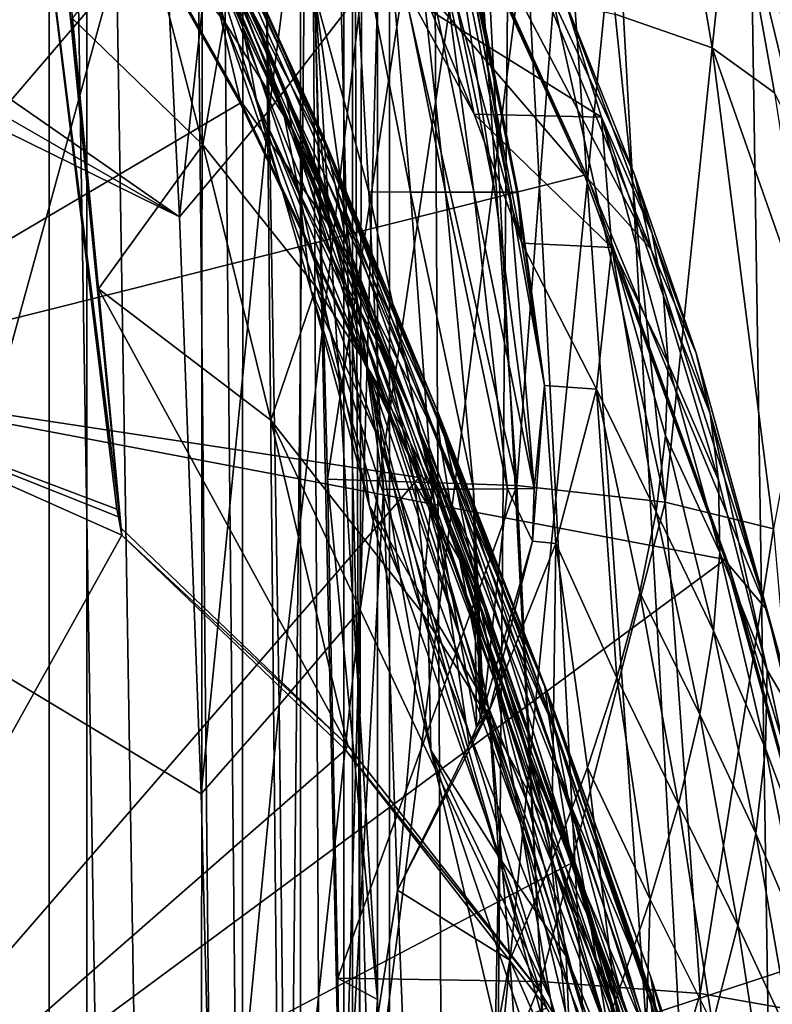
# Model space of a CAD drawing. Header units: metres. Extents: x -1004 to 0, y -808 to 0.
# Tile 115 of 136: x -76 to -26, y -298 to -232. Entities that reach past the tile are written whole.
import ezdxf

# ---------------------------------------------------------------- set-up
doc = ezdxf.new("R2010")
doc.units = ezdxf.units.M

msp = doc.modelspace()

# ---------------------------------------------------------------- linework, layer by layer
at = {"layer": 'None012'}
for points in [[(-35.448151, -746.330383, 163.059708), (-52.518909, -738.401428, 163.059708), (-5.519217, -35.401562, 163.059708)], [(-5.519217, -35.401562, 163.059708), (-52.518909, -738.401428, 163.059708), (-52.518909, -65.543846, 163.059708)], [(-52.518909, -65.543846, 2063.059814), (-52.518909, -738.401428, 2063.059814), (-5.519217, -35.401562, 2063.059814)], [(-52.518909, -738.401428, 2063.059814), (-35.448151, -746.330383, 2063.059814), (-5.519217, -35.401562, 2063.059814)], [(-5.519217, -789.40155, 163.059708), (-35.448151, -746.330383, 163.059708), (-5.519217, -35.401562, 163.059708)], [(-5.519217, -35.401562, 2063.059814), (-35.448151, -746.330383, 2063.059814), (-5.519217, -789.40155, 2063.059814)], [(-52.518909, -738.401428, 163.059708), (-52.518909, -397.134613, 182.490646), (-52.518909, -65.543846, 163.059708)], [(-52.518909, -397.134613, 182.490646), (-52.518909, -313.811188, 184.444244), (-52.518909, -65.543846, 163.059708)], [(-52.518909, -65.543846, 163.059708), (-52.518909, -313.811188, 184.444244), (-52.518909, -230.718582, 189.861099)], [(-52.518909, -65.543846, 2063.059814), (-52.518909, -230.515762, 2035.961548), (-52.518909, -297.582825, 2040.610718)], [(-52.518909, -297.582825, 2040.610718), (-52.518909, -364.768219, 2043.003296), (-52.518909, -65.543846, 2063.059814)], [(-52.518909, -364.768219, 2043.003296), (-52.518909, -431.996094, 2043.136353), (-52.518909, -65.543846, 2063.059814)], [(-52.518909, -65.543846, 2063.059814), (-52.518909, -431.996094, 2043.136353), (-52.518909, -738.401428, 2063.059814)], [(-61.087505, -576.499146, 1606.941772), (-65.214355, -155.633453, 1606.83374), (-83.105705, -192.999664, 1606.365234)], [(-56.680958, -160.281601, 1607.060425), (-65.214355, -155.633453, 1606.83374), (-61.087505, -576.499146, 1606.941772)], [(-46.821205, -562.338135, 1607.315308), (-56.680958, -160.281601, 1607.060425), (-61.087505, -576.499146, 1606.941772)], [(-49.016098, -166.722961, 1607.258667), (-56.680958, -160.281601, 1607.060425), (-46.821205, -562.338135, 1607.315308)], [(-43.325428, -174.127411, 1607.405884), (-49.016098, -166.722961, 1607.258667), (-46.821205, -562.338135, 1607.315308)], [(-43.325428, -174.127411, 1607.405884), (-46.821205, -562.338135, 1607.315308), (-24.081987, -448.915588, 1607.910889)], [(-38.781418, -183.0047, 1607.525391), (-43.325428, -174.127411, 1607.405884), (-24.081987, -448.915588, 1607.910889)], [(-24.081987, -448.915588, 1607.910889), (-27.621506, -220.207443, 1607.818115), (-38.781418, -183.0047, 1607.525391)], [(-92.992073, -256.125641, 619.915222), (-83.10807, -193.000595, 619.656433), (-60.03743, -217.585892, 619.052307)], [(-92.987679, -256.126282, 1566.911987), (-83.105721, -192.999664, 1566.653198), (-74.736031, -225.599762, 1566.404419)], [(-92.987663, -256.126282, 658.905029), (-75.353905, -213.525452, 659.36676), (-83.105705, -192.999664, 659.163818)], [(-83.105705, -192.999664, 1606.365234), (-92.987663, -256.126282, 1606.106445), (-61.087505, -576.499146, 1606.941772)], [(-36.621792, -231.715775, 1930.227783), (-35.517284, -202.103134, 1874.442505), (-30.139606, -233.962784, 1876.826904)], [(-30.139606, -233.962784, 1876.826904), (-35.517284, -202.103134, 1874.442505), (-28.794312, -221.290283, 1822.262939)], [(-61.692734, -237.660721, 659.724487), (-75.353905, -213.525452, 659.36676), (-92.987663, -256.126282, 658.905029)], [(-75.367706, -213.345383, 661.310913), (-61.705128, -237.458908, 661.914551), (-64.905945, -223.850052, 777.909851)], [(-75.367706, -213.345383, 661.310913), (-75.353905, -213.525452, 659.36676), (-61.705128, -237.458908, 661.914551)], [(-75.353905, -213.525452, 659.36676), (-61.692734, -237.660721, 659.724487), (-61.705128, -237.458908, 661.914551)], [(-27.619541, -220.132599, 1609.994507), (-19.639215, -258.182587, 1610.470947), (-29.054527, -215.364258, 1714.703613)], [(-19.639215, -258.182587, 1610.470947), (-25.819025, -230.277863, 1715.249512), (-29.054527, -215.364258, 1714.703613)], [(-92.992073, -256.125641, 619.915222), (-60.03743, -217.585892, 619.052307), (-38.671581, -242.491882, 618.492798)], [(-38.671581, -242.491882, 618.492798), (-60.03743, -217.585892, 619.052307), (-50.042717, -217.612686, 618.790588)], [(-38.671581, -242.491882, 618.492798), (-50.042717, -217.612686, 618.790588), (-38.403587, -242.772812, 616.093445)], [(-38.403587, -242.772812, 616.093445), (-50.042717, -217.612686, 618.790588), (-49.766037, -217.8508, 616.62146)], [(-38.403587, -242.772812, 616.093445), (-49.766037, -217.8508, 616.62146), (-34.224533, -247.460556, 564.132813)], [(-49.766037, -217.8508, 616.62146), (-43.966702, -223.94606, 565.084412), (-34.224533, -247.460556, 564.132813)], [(-67.842667, -218.464386, 1181.871582), (-62.762981, -232.177826, 1279.087769), (-68.079826, -225.538193, 1278.464844)], [(-62.762981, -232.177826, 1279.087769), (-67.842667, -218.464386, 1181.871582), (-64.86657, -223.091675, 1182.118774)], [(-27.619541, -220.132599, 1609.994507), (-27.621506, -220.207443, 1607.818115), (-19.639215, -258.182587, 1610.470947)], [(-27.621506, -220.207443, 1607.818115), (-19.575541, -258.193604, 1608.028809), (-19.639215, -258.182587, 1610.470947)], [(-19.575541, -258.193604, 1608.028809), (-27.621506, -220.207443, 1607.818115), (-24.081987, -448.915588, 1607.910889)], [(-62.536533, -228.453506, 1133.087402), (-60.326073, -233.051102, 1182.613037), (-65.595284, -220.505463, 1132.960938)], [(-65.595284, -220.505463, 1132.960938), (-60.326073, -233.051102, 1182.613037), (-62.353035, -227.97049, 1182.365845)], [(-64.930359, -220.528458, 893.799927), (-64.905945, -223.850052, 777.909851), (-56.283062, -240.294846, 836.599487)], [(-56.213829, -239.717316, 894.298889), (-55.89949, -240.647949, 951.680603), (-64.930359, -220.528458, 893.799927)], [(-55.89949, -240.647949, 951.680603), (-64.559135, -222.356705, 1008.643982), (-64.930359, -220.528458, 893.799927)], [(-56.213829, -239.717316, 894.298889), (-64.930359, -220.528458, 893.799927), (-56.283062, -240.294846, 836.599487)], [(-25.987782, -236.975159, 1823.203125), (-30.139606, -233.962784, 1876.826904), (-28.794312, -221.290283, 1822.262939)], [(-25.819025, -230.277863, 1715.249512), (-24.093586, -240.75116, 1769.477905), (-28.794312, -221.290283, 1822.262939)], [(-28.794312, -221.290283, 1822.262939), (-24.093586, -240.75116, 1769.477905), (-25.987782, -236.975159, 1823.203125)], [(-64.236031, -225.230896, 1065.612671), (-64.559135, -222.356705, 1008.643982), (-54.564983, -247.1586, 1065.625244)], [(-64.559135, -222.356705, 1008.643982), (-55.346619, -243.115356, 1008.777649), (-54.564983, -247.1586, 1065.625244)], [(-55.346619, -243.115356, 1008.777649), (-64.559135, -222.356705, 1008.643982), (-55.89949, -240.647949, 951.680603)], [(-69.664886, -266.084503, 1564.066162), (-74.727684, -225.482193, 1564.438721), (-73.988403, -222.570435, 1452.46936)], [(-71.178856, -250.070099, 1483.141968), (-69.664886, -266.084503, 1564.066162), (-73.988403, -222.570435, 1452.46936)], [(-72.907822, -231.998001, 1373.646973), (-71.178856, -250.070099, 1483.141968), (-73.988403, -222.570435, 1452.46936)], [(-62.353035, -227.97049, 1182.365845), (-58.667885, -236.79837, 1231.508057), (-64.86657, -223.091675, 1182.118774)], [(-58.667885, -236.79837, 1231.508057), (-58.246365, -239.360123, 1279.710571), (-64.86657, -223.091675, 1182.118774)], [(-64.86657, -223.091675, 1182.118774), (-58.246365, -239.360123, 1279.710571), (-62.762981, -232.177826, 1279.087769)], [(-64.795174, -223.453766, 1083.106323), (-63.815334, -227.29863, 1086.630981), (-61.513775, -232.578918, 1133.150513)], [(-61.513775, -232.578918, 1133.150513), (-62.536533, -228.453506, 1133.087402), (-64.795174, -223.453766, 1083.106323)], [(-53.093105, -243.605072, 215.258438), (-54.224949, -223.747208, 216.863876), (-56.706974, -230.351059, 189.892776)], [(-50.303959, -243.607285, 241.814194), (-54.224949, -223.747208, 216.863876), (-53.093105, -243.605072, 215.258438)], [(-54.224949, -223.747208, 216.863876), (-50.303959, -243.607285, 241.814194), (-51.970528, -223.784897, 243.334351)], [(-50.303959, -243.607285, 241.814194), (-47.968544, -243.609482, 268.450775), (-51.970528, -223.784897, 243.334351)], [(-47.968544, -243.609482, 268.450775), (-50.135612, -223.822586, 269.879578), (-51.970528, -223.784897, 243.334351)], [(-64.905945, -223.850052, 777.909851), (-56.104706, -242.364822, 778.537842), (-56.283062, -240.294846, 836.599487)], [(-61.705128, -237.458908, 661.914551), (-55.680901, -245.92569, 720.062378), (-64.905945, -223.850052, 777.909851)], [(-64.905945, -223.850052, 777.909851), (-55.680901, -245.92569, 720.062378), (-56.104706, -242.364822, 778.537842)], [(-46.052883, -238.392944, 463.783234), (-51.980724, -224.161819, 510.656555), (-49.142403, -224.086441, 457.024811)], [(-46.052883, -238.392944, 463.783234), (-50.301231, -230.649734, 514.763916), (-51.980724, -224.161819, 510.656555)], [(-48.721737, -223.860275, 296.490479), (-50.135612, -223.822586, 269.879578), (-46.08852, -243.611679, 295.158417)], [(-50.135612, -223.822586, 269.879578), (-47.968544, -243.609482, 268.450775), (-46.08852, -243.611679, 295.158417)], [(-42.862255, -247.025269, 412.861847), (-49.142403, -224.086441, 457.024811), (-47.300774, -224.011047, 403.408875)], [(-42.862255, -247.025269, 412.861847), (-46.052883, -238.392944, 463.783234), (-49.142403, -224.086441, 457.024811)], [(-46.08852, -243.611679, 295.158417), (-44.665428, -243.613876, 321.927307), (-48.721737, -223.860275, 296.490479)], [(-44.665428, -243.613876, 321.927307), (-47.730331, -223.89798, 323.15799), (-48.721737, -223.860275, 296.490479)], [(-47.162453, -223.935669, 349.872986), (-47.730331, -223.89798, 323.15799), (-43.70042, -243.616074, 348.747528)], [(-47.730331, -223.89798, 323.15799), (-44.665428, -243.613876, 321.927307), (-43.70042, -243.616074, 348.747528)], [(-43.148418, -243.620483, 402.502502), (-47.300774, -224.011047, 403.408875), (-47.019108, -223.973358, 376.626343)], [(-43.148418, -243.620483, 402.502502), (-42.862255, -247.025269, 412.861847), (-47.300774, -224.011047, 403.408875)], [(-43.70042, -243.616074, 348.747528), (-43.194576, -243.618286, 375.609222), (-47.162453, -223.935669, 349.872986)], [(-43.194576, -243.618286, 375.609222), (-47.019108, -223.973358, 376.626343), (-47.162453, -223.935669, 349.872986)], [(-43.194576, -243.618286, 375.609222), (-43.148418, -243.620483, 402.502502), (-47.019108, -223.973358, 376.626343)], [(-34.224533, -247.460556, 564.132813), (-43.966702, -223.94606, 565.084412), (-35.316975, -242.500961, 512.705444)], [(-43.966702, -223.94606, 565.084412), (-39.94099, -230.922516, 513.482788), (-35.316975, -242.500961, 512.705444)], [(-69.938606, -264.798187, 1566.324341), (-92.987679, -256.126282, 1566.911987), (-74.736031, -225.599762, 1566.404419)], [(-74.736031, -225.599762, 1566.404419), (-74.727684, -225.482193, 1564.438721), (-69.664886, -266.084503, 1564.066162)], [(-69.664886, -266.084503, 1564.066162), (-69.938606, -264.798187, 1566.324341), (-74.736031, -225.599762, 1566.404419)], [(-64.199196, -240.456833, 1374.319824), (-72.907822, -231.998001, 1373.646973), (-68.079826, -225.538193, 1278.464844)], [(-68.079826, -225.538193, 1278.464844), (-62.762981, -232.177826, 1279.087769), (-64.199196, -240.456833, 1374.319824)], [(-54.564983, -247.1586, 1065.625244), (-63.815334, -227.29863, 1086.630981), (-64.236031, -225.230896, 1065.612671)], [(-60.558311, -237.722702, 1137.457397), (-63.815334, -227.29863, 1086.630981), (-53.57111, -252.839172, 1122.270264)], [(-63.815334, -227.29863, 1086.630981), (-54.564983, -247.1586, 1065.625244), (-53.57111, -252.839172, 1122.270264)], [(-63.815334, -227.29863, 1086.630981), (-60.558311, -237.722702, 1137.457397), (-61.513775, -232.578918, 1133.150513)], [(-60.326073, -233.051102, 1182.613037), (-58.667885, -236.79837, 1231.508057), (-62.353035, -227.97049, 1182.365845)], [(-58.801285, -238.280746, 1182.860107), (-62.536533, -228.453506, 1133.087402), (-61.513775, -232.578918, 1133.150513)], [(-62.536533, -228.453506, 1133.087402), (-58.801285, -238.280746, 1182.860107), (-60.326073, -233.051102, 1182.613037)], [(-56.725868, -229.523438, 2035.875732), (-50.804909, -229.783447, 2009.645752), (-55.853367, -262.805481, 2038.482666)], [(-55.853367, -262.805481, 2038.482666), (-52.518909, -297.582825, 2040.610718), (-56.725868, -229.523438, 2035.875732)], [(-52.518909, -297.582825, 2040.610718), (-52.518909, -230.515762, 2035.961548), (-56.725868, -229.523438, 2035.875732)], [(-56.706974, -230.351059, 189.892776), (-52.518909, -230.718582, 189.861099), (-54.875149, -313.862213, 184.441956)], [(-52.109516, -263.498718, 213.842178), (-56.706974, -230.351059, 189.892776), (-54.875149, -313.862213, 184.441956)], [(-56.706974, -230.351059, 189.892776), (-52.109516, -263.498718, 213.842178), (-53.093105, -243.605072, 215.258438)], [(-50.804909, -229.783447, 2009.645752), (-43.215179, -263.229675, 1985.746338), (-55.853367, -262.805481, 2038.482666)], [(-50.804909, -229.783447, 2009.645752), (-45.480122, -230.235611, 1983.284302), (-43.215179, -263.229675, 1985.746338)], [(-45.480122, -230.235611, 1983.284302), (-40.752594, -230.879761, 1956.806641), (-43.215179, -263.229675, 1985.746338)], [(-52.518909, -230.718582, 189.861099), (-52.518909, -313.811188, 184.444244), (-54.875149, -313.862213, 184.441956)], [(-50.301231, -230.649734, 514.763916), (-37.548031, -238.595566, 463.084259), (-39.94099, -230.922516, 513.482788)], [(-50.301231, -230.649734, 514.763916), (-46.052883, -238.392944, 463.783234), (-37.548031, -238.595566, 463.084259)], [(-43.215179, -263.229675, 1985.746338), (-40.752594, -230.879761, 1956.806641), (-33.278763, -264.336273, 1932.462891)], [(-40.752594, -230.879761, 1956.806641), (-36.621792, -231.715775, 1930.227783), (-33.278763, -264.336273, 1932.462891)], [(-35.316975, -242.500961, 512.705444), (-39.94099, -230.922516, 513.482788), (-34.158424, -246.386093, 486.960266)], [(-34.158424, -246.386093, 486.960266), (-39.94099, -230.922516, 513.482788), (-37.548031, -238.595566, 463.084259)], [(-71.178856, -250.070099, 1483.141968), (-72.907822, -231.998001, 1373.646973), (-64.199196, -240.456833, 1374.319824)], [(-62.762981, -232.177826, 1279.087769), (-56.629532, -249.963226, 1375.161987), (-64.199196, -240.456833, 1374.319824)], [(-58.246365, -239.360123, 1279.710571), (-53.313782, -255.047226, 1375.58313), (-62.762981, -232.177826, 1279.087769)], [(-62.762981, -232.177826, 1279.087769), (-53.313782, -255.047226, 1375.58313), (-56.629532, -249.963226, 1375.161987)], [(-33.278763, -264.336273, 1932.462891), (-36.621792, -231.715775, 1930.227783), (-30.139606, -233.962784, 1876.826904)], [(-61.513775, -232.578918, 1133.150513), (-60.558311, -237.722702, 1137.457397), (-57.79034, -243.605713, 1183.1073)], [(-57.79034, -243.605713, 1183.1073), (-58.801285, -238.280746, 1182.860107), (-61.513775, -232.578918, 1133.150513)], [(-58.801285, -238.280746, 1182.860107), (-56.284927, -243.224609, 1231.949829), (-60.326073, -233.051102, 1182.613037)], [(-60.326073, -233.051102, 1182.613037), (-56.284927, -243.224609, 1231.949829), (-58.667885, -236.79837, 1231.508057)], [(-30.139606, -233.962784, 1876.826904), (-26.04018, -266.124298, 1878.77002), (-33.278763, -264.336273, 1932.462891)], [(-25.987782, -236.975159, 1823.203125), (-23.54521, -252.74469, 1824.050781), (-30.139606, -233.962784, 1876.826904)], [(-23.54521, -252.74469, 1824.050781), (-26.04018, -266.124298, 1878.77002), (-30.139606, -233.962784, 1876.826904)], [(-56.284927, -243.224609, 1231.949829), (-54.587883, -246.980789, 1280.333496), (-58.667885, -236.79837, 1231.508057)], [(-58.667885, -236.79837, 1231.508057), (-54.587883, -246.980789, 1280.333496), (-58.246365, -239.360123, 1279.710571)], [(-61.705128, -237.458908, 661.914551), (-49.762966, -262.467957, 662.447754), (-55.680901, -245.92569, 720.062378)], [(-61.705128, -237.458908, 661.914551), (-61.692734, -237.660721, 659.724487), (-49.762966, -262.467957, 662.447754)], [(-49.735336, -262.684235, 660.037598), (-61.692734, -237.660721, 659.724487), (-92.987663, -256.126282, 658.905029)], [(-61.692734, -237.660721, 659.724487), (-49.735336, -262.684235, 660.037598), (-49.762966, -262.467957, 662.447754)], [(-56.97028, -250.146271, 1187.800171), (-60.558311, -237.722702, 1137.457397), (-52.380833, -260.213196, 1178.73584)], [(-60.558311, -237.722702, 1137.457397), (-53.57111, -252.839172, 1122.270264), (-52.380833, -260.213196, 1178.73584)], [(-60.558311, -237.722702, 1137.457397), (-56.97028, -250.146271, 1187.800171), (-57.79034, -243.605713, 1183.1073)], [(-54.605247, -249.831207, 1232.391602), (-58.801285, -238.280746, 1182.860107), (-57.79034, -243.605713, 1183.1073)], [(-58.801285, -238.280746, 1182.860107), (-54.605247, -249.831207, 1232.391602), (-56.284927, -243.224609, 1231.949829)], [(-46.052883, -238.392944, 463.783234), (-36.86245, -247.318375, 411.640625), (-37.548031, -238.595566, 463.084259)], [(-46.052883, -238.392944, 463.783234), (-42.862255, -247.025269, 412.861847), (-36.86245, -247.318375, 411.640625)], [(-34.158424, -246.386093, 486.960266), (-37.548031, -238.595566, 463.084259), (-33.402081, -250.578094, 461.312286)], [(-33.402081, -250.578094, 461.312286), (-37.548031, -238.595566, 463.084259), (-33.091766, -255.075836, 435.765167)], [(-37.548031, -238.595566, 463.084259), (-36.86245, -247.318375, 411.640625), (-33.091766, -255.075836, 435.765167)], [(-54.587883, -246.980789, 1280.333496), (-50.152493, -258.506287, 1328.794556), (-58.246365, -239.360123, 1279.710571)], [(-58.246365, -239.360123, 1279.710571), (-50.152493, -258.506287, 1328.794556), (-47.68391, -265.767059, 1376.425293)], [(-47.68391, -265.767059, 1376.425293), (-50.328129, -260.322784, 1376.00415), (-58.246365, -239.360123, 1279.710571)], [(-50.328129, -260.322784, 1376.00415), (-53.313782, -255.047226, 1375.58313), (-58.246365, -239.360123, 1279.710571)], [(-56.213829, -239.717316, 894.298889), (-56.283062, -240.294846, 836.599487), (-48.46682, -258.366547, 894.723267)], [(-48.46682, -258.366547, 894.723267), (-48.01685, -260.019928, 951.948608), (-56.213829, -239.717316, 894.298889)], [(-48.01685, -260.019928, 951.948608), (-55.89949, -240.647949, 951.680603), (-56.213829, -239.717316, 894.298889)], [(-59.659733, -258.866333, 1469.44043), (-71.178856, -250.070099, 1483.141968), (-64.199196, -240.456833, 1374.319824)], [(-64.199196, -240.456833, 1374.319824), (-56.629532, -249.963226, 1375.161987), (-59.659733, -258.866333, 1469.44043)], [(-56.283062, -240.294846, 836.599487), (-56.104706, -242.364822, 778.537842), (-48.563957, -258.519989, 837.130737)], [(-56.283062, -240.294846, 836.599487), (-48.563957, -258.519989, 837.130737), (-48.46682, -258.366547, 894.723267)], [(-55.346619, -243.115356, 1008.777649), (-55.89949, -240.647949, 951.680603), (-47.222858, -263.523956, 1008.890869)], [(-55.89949, -240.647949, 951.680603), (-48.01685, -260.019928, 951.948608), (-47.222858, -263.523956, 1008.890869)], [(-29.281204, -268.184784, 618.246887), (-92.992073, -256.125641, 619.915222), (-38.671581, -242.491882, 618.492798)], [(-56.104706, -242.364822, 778.537842), (-48.304939, -260.457062, 779.072327), (-48.563957, -258.519989, 837.130737)], [(-55.680901, -245.92569, 720.062378), (-48.304939, -260.457062, 779.072327), (-56.104706, -242.364822, 778.537842)], [(-29.281204, -268.184784, 618.246887), (-38.671581, -242.491882, 618.492798), (-29.050432, -268.516479, 615.648254)], [(-29.050432, -268.516479, 615.648254), (-38.671581, -242.491882, 618.492798), (-38.403587, -242.772812, 616.093445)], [(-29.050432, -268.516479, 615.648254), (-38.403587, -242.772812, 616.093445), (-26.496058, -271.531952, 563.545837)], [(-38.403587, -242.772812, 616.093445), (-34.224533, -247.460556, 564.132813), (-26.496058, -271.531952, 563.545837)], [(-34.224533, -247.460556, 564.132813), (-35.316975, -242.500961, 512.705444), (-31.226381, -254.372192, 512.078308)], [(-31.226381, -254.372192, 512.078308), (-35.316975, -242.500961, 512.705444), (-34.158424, -246.386093, 486.960266)], [(-54.605247, -249.831207, 1232.391602), (-51.836456, -254.931305, 1280.956421), (-56.284927, -243.224609, 1231.949829)], [(-56.284927, -243.224609, 1231.949829), (-51.836456, -254.931305, 1280.956421), (-54.587883, -246.980789, 1280.333496)], [(-54.564983, -247.1586, 1065.625244), (-55.346619, -243.115356, 1008.777649), (-46.097923, -268.93927, 1065.63562)], [(-55.346619, -243.115356, 1008.777649), (-47.222858, -263.523956, 1008.890869), (-46.097923, -268.93927, 1065.63562)], [(-57.79034, -243.605713, 1183.1073), (-56.97028, -250.146271, 1187.800171), (-53.078209, -264.549896, 1237.568726)], [(-53.078209, -264.549896, 1237.568726), (-54.605247, -249.831207, 1232.391602), (-57.79034, -243.605713, 1183.1073)], [(-48.8643, -263.48172, 240.47316), (-50.303959, -243.607285, 241.814194), (-53.093105, -243.605072, 215.258438)], [(-52.109516, -263.498718, 213.842178), (-48.8643, -263.48172, 240.47316), (-53.093105, -243.605072, 215.258438)], [(-48.8643, -263.48172, 240.47316), (-46.102989, -263.464691, 267.190369), (-50.303959, -243.607285, 241.814194)], [(-46.102989, -263.464691, 267.190369), (-47.968544, -243.609482, 268.450775), (-50.303959, -243.607285, 241.814194)], [(-46.08852, -243.611679, 295.158417), (-47.968544, -243.609482, 268.450775), (-43.827354, -263.447693, 293.983368)], [(-47.968544, -243.609482, 268.450775), (-46.102989, -263.464691, 267.190369), (-43.827354, -263.447693, 293.983368)], [(-43.827354, -263.447693, 293.983368), (-42.039047, -263.430695, 320.841644), (-46.08852, -243.611679, 295.158417)], [(-42.039047, -263.430695, 320.841644), (-44.665428, -243.613876, 321.927307), (-46.08852, -243.611679, 295.158417)], [(-43.70042, -243.616074, 348.747528), (-44.665428, -243.613876, 321.927307), (-42.039047, -263.430695, 320.841644)], [(-42.039047, -263.430695, 320.841644), (-41.359848, -256.546021, 362.03006), (-43.70042, -243.616074, 348.747528)], [(-41.359848, -256.546021, 362.03006), (-43.194576, -243.618286, 375.609222), (-43.70042, -243.616074, 348.747528)], [(-43.194576, -243.618286, 375.609222), (-41.359848, -256.546021, 362.03006), (-43.148418, -243.620483, 402.502502)], [(-41.359848, -256.546021, 362.03006), (-42.862255, -247.025269, 412.861847), (-43.148418, -243.620483, 402.502502)], [(-49.762966, -262.467957, 662.447754), (-47.692608, -264.177826, 720.439819), (-55.680901, -245.92569, 720.062378)], [(-55.680901, -245.92569, 720.062378), (-47.692608, -264.177826, 720.439819), (-48.304939, -260.457062, 779.072327)], [(-31.226381, -254.372192, 512.078308), (-34.158424, -246.386093, 486.960266), (-30.286097, -258.422943, 486.218231)], [(-30.286097, -258.422943, 486.218231), (-34.158424, -246.386093, 486.960266), (-33.402081, -250.578094, 461.312286)], [(-51.836456, -254.931305, 1280.956421), (-50.152493, -258.506287, 1328.794556), (-54.587883, -246.980789, 1280.333496)], [(-53.57111, -252.839172, 1122.270264), (-54.564983, -247.1586, 1065.625244), (-44.664211, -276.362335, 1122.279053)], [(-54.564983, -247.1586, 1065.625244), (-46.097923, -268.93927, 1065.63562), (-44.664211, -276.362335, 1122.279053)], [(-42.862255, -247.025269, 412.861847), (-37.875076, -256.779938, 361.101807), (-36.86245, -247.318375, 411.640625)], [(-42.862255, -247.025269, 412.861847), (-41.359848, -256.546021, 362.03006), (-37.875076, -256.779938, 361.101807)], [(-36.86245, -247.318375, 411.640625), (-37.875076, -256.779938, 361.101807), (-33.890087, -264.981201, 384.991852)], [(-33.091766, -255.075836, 435.765167), (-36.86245, -247.318375, 411.640625), (-33.25721, -259.877502, 410.323669)], [(-36.86245, -247.318375, 411.640625), (-33.890087, -264.981201, 384.991852), (-33.25721, -259.877502, 410.323669)], [(-26.496058, -271.531952, 563.545837), (-34.224533, -247.460556, 564.132813), (-31.226381, -254.372192, 512.078308)], [(-69.664886, -266.084503, 1564.066162), (-71.178856, -250.070099, 1483.141968), (-54.50774, -280.61615, 1563.481445)], [(-71.178856, -250.070099, 1483.141968), (-59.659733, -258.866333, 1469.44043), (-54.50774, -280.61615, 1563.481445)], [(-56.629532, -249.963226, 1375.161987), (-49.540443, -271.749573, 1470.142578), (-59.659733, -258.866333, 1469.44043)], [(-53.313782, -255.047226, 1375.58313), (-49.540443, -271.749573, 1470.142578), (-56.629532, -249.963226, 1375.161987)], [(-49.157406, -271.358582, 1282.202271), (-54.605247, -249.831207, 1232.391602), (-53.078209, -264.549896, 1237.568726)], [(-51.836456, -254.931305, 1280.956421), (-54.605247, -249.831207, 1232.391602), (-50.020172, -263.096344, 1281.579346)], [(-50.020172, -263.096344, 1281.579346), (-54.605247, -249.831207, 1232.391602), (-49.157406, -271.358582, 1282.202271)], [(-52.380833, -260.213196, 1178.73584), (-51.005367, -269.313904, 1234.981567), (-56.97028, -250.146271, 1187.800171)], [(-51.005367, -269.313904, 1234.981567), (-53.078209, -264.549896, 1237.568726), (-56.97028, -250.146271, 1187.800171)], [(-30.286097, -258.422943, 486.218231), (-33.402081, -250.578094, 461.312286), (-29.725332, -262.868469, 460.475372)], [(-33.402081, -250.578094, 461.312286), (-33.091766, -255.075836, 435.765167), (-29.725332, -262.868469, 460.475372)], [(-52.380833, -260.213196, 1178.73584), (-53.57111, -252.839172, 1122.270264), (-42.942955, -285.881592, 1178.865479)], [(-53.57111, -252.839172, 1122.270264), (-44.664211, -276.362335, 1122.279053), (-42.942955, -285.881592, 1178.865479)], [(-26.496058, -271.531952, 563.545837), (-31.226381, -254.372192, 512.078308), (-24.41548, -279.021973, 511.011322)], [(-24.41548, -279.021973, 511.011322), (-31.226381, -254.372192, 512.078308), (-30.286097, -258.422943, 486.218231)], [(-50.328129, -260.322784, 1376.00415), (-45.160603, -278.669312, 1470.49353), (-53.313782, -255.047226, 1375.58313)], [(-45.160603, -278.669312, 1470.49353), (-49.540443, -271.749573, 1470.142578), (-53.313782, -255.047226, 1375.58313)], [(-50.152493, -258.506287, 1328.794556), (-51.836456, -254.931305, 1280.956421), (-47.029964, -268.157349, 1329.559448)], [(-47.029964, -268.157349, 1329.559448), (-51.836456, -254.931305, 1280.956421), (-50.020172, -263.096344, 1281.579346)], [(-29.628378, -267.706573, 434.856842), (-33.091766, -255.075836, 435.765167), (-33.25721, -259.877502, 410.323669)], [(-29.725332, -262.868469, 460.475372), (-33.091766, -255.075836, 435.765167), (-29.628378, -267.706573, 434.856842)], [(-99.375259, -319.929504, 620.082397), (-92.992073, -256.125641, 619.915222), (-29.281204, -268.184784, 618.246887)], [(-92.987679, -256.126282, 1566.911987), (-69.620766, -266.557098, 1566.300171), (-99.370926, -319.929749, 1567.079224)], [(-92.987663, -256.126282, 658.905029), (-99.370911, -319.929749, 658.737854), (-49.735336, -262.684235, 660.037598)], [(-92.987663, -256.126282, 1606.106445), (-99.370911, -319.929749, 1605.939331), (-61.087505, -576.499146, 1606.941772)], [(-69.938606, -264.798187, 1566.324341), (-69.845001, -265.31665, 1566.314209), (-92.987679, -256.126282, 1566.911987)], [(-69.845001, -265.31665, 1566.314209), (-69.620766, -266.557098, 1566.300171), (-92.987679, -256.126282, 1566.911987)], [(-41.359848, -256.546021, 362.03006), (-42.148769, -266.951599, 311.329926), (-40.602055, -267.103943, 310.738983)], [(-42.148769, -266.951599, 311.329926), (-41.359848, -256.546021, 362.03006), (-42.039047, -263.430695, 320.841644)], [(-41.359848, -256.546021, 362.03006), (-40.602055, -267.103943, 310.738983), (-37.875076, -256.779938, 361.101807)], [(-36.519356, -276.086609, 334.670044), (-37.875076, -256.779938, 361.101807), (-40.602055, -267.103943, 310.738983)], [(-34.980984, -270.384888, 359.773071), (-37.875076, -256.779938, 361.101807), (-36.519356, -276.086609, 334.670044)], [(-33.890087, -264.981201, 384.991852), (-37.875076, -256.779938, 361.101807), (-34.980984, -270.384888, 359.773071)], [(-50.152493, -258.506287, 1328.794556), (-45.392467, -271.357147, 1376.846436), (-47.68391, -265.767059, 1376.425293)], [(-45.392467, -271.357147, 1376.846436), (-50.152493, -258.506287, 1328.794556), (-47.029964, -268.157349, 1329.559448)], [(-48.46682, -258.366547, 894.723267), (-48.563957, -258.519989, 837.130737), (-41.191303, -276.954468, 895.072998)], [(-48.563957, -258.519989, 837.130737), (-48.304939, -260.457062, 779.072327), (-41.327446, -276.694855, 837.568848)], [(-48.563957, -258.519989, 837.130737), (-41.327446, -276.694855, 837.568848), (-41.191303, -276.954468, 895.072998)], [(-41.191303, -276.954468, 895.072998), (-40.6782, -279.364258, 952.169128), (-48.46682, -258.366547, 894.723267)], [(-40.6782, -279.364258, 952.169128), (-48.01685, -260.019928, 951.948608), (-48.46682, -258.366547, 894.723267)], [(-24.41548, -279.021973, 511.011322), (-30.286097, -258.422943, 486.218231), (-26.477728, -275.578156, 459.721252)], [(-30.286097, -258.422943, 486.218231), (-29.725332, -262.868469, 460.475372), (-26.477728, -275.578156, 459.721252)], [(-54.50774, -280.61615, 1563.481445), (-59.659733, -258.866333, 1469.44043), (-41.628983, -297.129761, 1562.974243)], [(-59.659733, -258.866333, 1469.44043), (-49.540443, -271.749573, 1470.142578), (-41.628983, -297.129761, 1562.974243)], [(-33.25721, -259.877502, 410.323669), (-33.890087, -264.981201, 384.991852), (-30.052498, -272.933838, 409.371735)], [(-33.25721, -259.877502, 410.323669), (-30.052498, -272.933838, 409.371735), (-29.628378, -267.706573, 434.856842)], [(-42.942955, -285.881592, 1178.865479), (-40.949299, -297.550232, 1235.307617), (-52.380833, -260.213196, 1178.73584)], [(-40.949299, -297.550232, 1235.307617), (-51.005367, -269.313904, 1234.981567), (-52.380833, -260.213196, 1178.73584)], [(-47.68391, -265.767059, 1376.425293), (-41.260124, -285.863892, 1470.844604), (-50.328129, -260.322784, 1376.00415)], [(-41.260124, -285.863892, 1470.844604), (-45.160603, -278.669312, 1470.49353), (-50.328129, -260.322784, 1376.00415)], [(-48.304939, -260.457062, 779.072327), (-41.082603, -278.556091, 779.513306), (-41.327446, -276.694855, 837.568848)], [(-47.692608, -264.177826, 720.439819), (-41.082603, -278.556091, 779.513306), (-48.304939, -260.457062, 779.072327)], [(-47.222858, -263.523956, 1008.890869), (-48.01685, -260.019928, 951.948608), (-39.79879, -283.980835, 1008.983704)], [(-48.01685, -260.019928, 951.948608), (-40.6782, -279.364258, 952.169128), (-39.79879, -283.980835, 1008.983704)], [(-49.762966, -262.467957, 662.447754), (-39.578602, -288.24295, 662.90564), (-47.692608, -264.177826, 720.439819)], [(-49.762966, -262.467957, 662.447754), (-49.735336, -262.684235, 660.037598), (-39.578602, -288.24295, 662.90564)], [(-99.370911, -319.929749, 658.737854), (-39.553356, -288.48175, 660.30426), (-49.735336, -262.684235, 660.037598)], [(-55.853367, -262.805481, 2038.482666), (-43.215179, -263.229675, 1985.746338), (-55.164421, -296.155396, 2040.5354)], [(-52.518909, -297.582825, 2040.610718), (-55.853367, -262.805481, 2038.482666), (-55.164421, -296.155396, 2040.5354)], [(-43.215179, -263.229675, 1985.746338), (-41.593971, -296.378204, 1987.670532), (-55.164421, -296.155396, 2040.5354)], [(-47.029964, -268.157349, 1329.559448), (-50.020172, -263.096344, 1281.579346), (-45.105198, -278.059906, 1330.324463)], [(-45.105198, -278.059906, 1330.324463), (-50.020172, -263.096344, 1281.579346), (-49.157406, -271.358582, 1282.202271)], [(-49.735336, -262.684235, 660.037598), (-39.553356, -288.48175, 660.30426), (-39.578602, -288.24295, 662.90564)], [(-41.593971, -296.378204, 1987.670532), (-43.215179, -263.229675, 1985.746338), (-33.278763, -264.336273, 1932.462891)], [(-26.477728, -275.578156, 459.721252), (-29.725332, -262.868469, 460.475372), (-29.628378, -267.706573, 434.856842)], [(-51.177704, -290.271393, 210.920059), (-52.109516, -263.498718, 213.842178), (-54.875149, -313.862213, 184.441956)], [(-48.8643, -263.48172, 240.47316), (-52.109516, -263.498718, 213.842178), (-51.177704, -290.271393, 210.920059)], [(-46.381676, -280.559143, 250.861755), (-48.8643, -263.48172, 240.47316), (-51.177704, -290.271393, 210.920059)], [(-45.894211, -279.380463, 255.877625), (-46.102989, -263.464691, 267.190369), (-48.8643, -263.48172, 240.47316)], [(-46.381676, -280.559143, 250.861755), (-45.894211, -279.380463, 255.877625), (-48.8643, -263.48172, 240.47316)], [(-46.097923, -268.93927, 1065.63562), (-47.222858, -263.523956, 1008.890869), (-38.568893, -290.882813, 1065.643799)], [(-47.222858, -263.523956, 1008.890869), (-39.79879, -283.980835, 1008.983704), (-38.568893, -290.882813, 1065.643799)], [(-46.102989, -263.464691, 267.190369), (-45.431057, -278.209717, 260.898376), (-43.827354, -263.447693, 293.983368)], [(-45.894211, -279.380463, 255.877625), (-45.659595, -278.794098, 258.38739), (-46.102989, -263.464691, 267.190369)], [(-45.659595, -278.794098, 258.38739), (-45.544567, -278.501648, 259.642731), (-46.102989, -263.464691, 267.190369)], [(-46.102989, -263.464691, 267.190369), (-45.544567, -278.501648, 259.642731), (-45.431057, -278.209717, 260.898376)], [(-45.431057, -278.209717, 260.898376), (-42.148769, -266.951599, 311.329926), (-43.827354, -263.447693, 293.983368)], [(-43.827354, -263.447693, 293.983368), (-42.148769, -266.951599, 311.329926), (-42.039047, -263.430695, 320.841644)], [(-48.945057, -280.923645, 1286.694336), (-53.078209, -264.549896, 1237.568726), (-51.005367, -269.313904, 1234.981567)], [(-48.945057, -280.923645, 1286.694336), (-49.157406, -271.358582, 1282.202271), (-53.078209, -264.549896, 1237.568726)], [(-39.578602, -288.24295, 662.90564), (-40.460197, -282.539459, 720.751343), (-47.692608, -264.177826, 720.439819)], [(-47.692608, -264.177826, 720.439819), (-40.460197, -282.539459, 720.751343), (-41.082603, -278.556091, 779.513306)], [(-33.278763, -264.336273, 1932.462891), (-30.946144, -297.176544, 1934.199341), (-41.593971, -296.378204, 1987.670532)], [(-26.04018, -266.124298, 1878.77002), (-30.946144, -297.176544, 1934.199341), (-33.278763, -264.336273, 1932.462891)], [(-69.845001, -265.31665, 1566.314209), (-69.938606, -264.798187, 1566.324341), (-69.664886, -266.084503, 1564.066162)], [(-30.981916, -278.546509, 384.027832), (-33.890087, -264.981201, 384.991852), (-34.980984, -270.384888, 359.773071)], [(-30.052498, -272.933838, 409.371735), (-33.890087, -264.981201, 384.991852), (-30.981916, -278.546509, 384.027832)], [(-69.620766, -266.557098, 1566.300171), (-69.845001, -265.31665, 1566.314209), (-69.664886, -266.084503, 1564.066162)], [(-47.68391, -265.767059, 1376.425293), (-45.392467, -271.357147, 1376.846436), (-40.327145, -285.510986, 1424.444946)], [(-40.327145, -285.510986, 1424.444946), (-37.855991, -293.298676, 1471.195679), (-47.68391, -265.767059, 1376.425293)], [(-37.855991, -293.298676, 1471.195679), (-41.260124, -285.863892, 1470.844604), (-47.68391, -265.767059, 1376.425293)], [(-69.620766, -266.557098, 1566.300171), (-54.662453, -280.891113, 1565.912598), (-99.370926, -319.929749, 1567.079224)], [(-69.620766, -266.557098, 1566.300171), (-69.664886, -266.084503, 1564.066162), (-54.50774, -280.61615, 1563.481445)], [(-54.662453, -280.891113, 1565.912598), (-69.620766, -266.557098, 1566.300171), (-54.50774, -280.61615, 1563.481445)], [(-30.946144, -297.176544, 1934.199341), (-26.04018, -266.124298, 1878.77002), (-23.22436, -298.549652, 1880.271606)], [(-42.148769, -266.951599, 311.329926), (-45.431057, -278.209717, 260.898376), (-45.029877, -278.255127, 260.733276)], [(-42.148769, -266.951599, 311.329926), (-45.029877, -278.255127, 260.733276), (-40.602055, -267.103943, 310.738983)], [(-40.602055, -267.103943, 310.738983), (-45.029877, -278.255127, 260.733276), (-40.883598, -288.377563, 284.817108)], [(-38.49184, -282.084686, 309.684357), (-40.602055, -267.103943, 310.738983), (-40.883598, -288.377563, 284.817108)], [(-38.49184, -282.084686, 309.684357), (-36.519356, -276.086609, 334.670044), (-40.602055, -267.103943, 310.738983)], [(-30.052498, -272.933838, 409.371735), (-26.573072, -280.800903, 434.038116), (-29.628378, -267.706573, 434.856842)], [(-29.628378, -267.706573, 434.856842), (-26.573072, -280.800903, 434.038116), (-26.477728, -275.578156, 459.721252)], [(-21.93364, -294.535126, 618.054504), (-99.375259, -319.929504, 620.082397), (-29.281204, -268.184784, 618.246887)], [(-40.71664, -288.764069, 1378.109741), (-41.903912, -282.880554, 1377.688599), (-47.029964, -268.157349, 1329.559448)], [(-41.903912, -282.880554, 1377.688599), (-45.392467, -271.357147, 1376.846436), (-47.029964, -268.157349, 1329.559448)], [(-40.71664, -288.764069, 1378.109741), (-47.029964, -268.157349, 1329.559448), (-45.105198, -278.059906, 1330.324463)], [(-21.76054, -294.917389, 615.291504), (-21.93364, -294.535126, 618.054504), (-29.281204, -268.184784, 618.246887)], [(-21.76054, -294.917389, 615.291504), (-29.281204, -268.184784, 618.246887), (-29.050432, -268.516479, 615.648254)], [(-21.76054, -294.917389, 615.291504), (-29.050432, -268.516479, 615.648254), (-20.538313, -296.401855, 563.097229)], [(-29.050432, -268.516479, 615.648254), (-26.496058, -271.531952, 563.545837), (-20.538313, -296.401855, 563.097229)], [(-44.664211, -276.362335, 1122.279053), (-46.097923, -268.93927, 1065.63562), (-37.015324, -300.196106, 1122.286255)], [(-46.097923, -268.93927, 1065.63562), (-38.568893, -290.882813, 1065.643799), (-37.015324, -300.196106, 1122.286255)], [(-40.949299, -297.550232, 1235.307617), (-48.945057, -280.923645, 1286.694336), (-51.005367, -269.313904, 1234.981567)], [(-32.398746, -284.540771, 358.831604), (-34.980984, -270.384888, 359.773071), (-36.519356, -276.086609, 334.670044)], [(-30.981916, -278.546509, 384.027832), (-34.980984, -270.384888, 359.773071), (-32.398746, -284.540771, 358.831604)], [(-41.628983, -297.129761, 1562.974243), (-49.540443, -271.749573, 1470.142578), (-36.110855, -306.022186, 1562.753418)], [(-49.540443, -271.749573, 1470.142578), (-45.160603, -278.669312, 1470.49353), (-36.110855, -306.022186, 1562.753418)], [(-44.400494, -288.057281, 1331.089478), (-49.157406, -271.358582, 1282.202271), (-48.945057, -280.923645, 1286.694336)], [(-49.157406, -271.358582, 1282.202271), (-44.400494, -288.057281, 1331.089478), (-45.105198, -278.059906, 1330.324463)], [(-45.392467, -271.357147, 1376.846436), (-41.903912, -282.880554, 1377.688599), (-40.327145, -285.510986, 1424.444946)], [(-20.538313, -296.401855, 563.097229), (-26.496058, -271.531952, 563.545837), (-24.41548, -279.021973, 511.011322)], [(-27.229744, -286.488434, 408.513397), (-30.052498, -272.933838, 409.371735), (-30.981916, -278.546509, 384.027832)], [(-26.573072, -280.800903, 434.038116), (-30.052498, -272.933838, 409.371735), (-27.229744, -286.488434, 408.513397)], [(-26.573072, -280.800903, 434.038116), (-23.639366, -288.686859, 459.049896), (-26.477728, -275.578156, 459.721252)], [(-26.477728, -275.578156, 459.721252), (-23.639366, -288.686859, 459.049896), (-24.41548, -279.021973, 511.011322)], [(-35.163788, -312.036102, 1178.973145), (-44.664211, -276.362335, 1122.279053), (-37.015324, -300.196106, 1122.286255)], [(-42.942955, -285.881592, 1178.865479), (-44.664211, -276.362335, 1122.279053), (-35.163788, -312.036102, 1178.973145)], [(-34.282906, -290.912933, 333.788177), (-36.519356, -276.086609, 334.670044), (-38.49184, -282.084686, 309.684357)], [(-32.398746, -284.540771, 358.831604), (-36.519356, -276.086609, 334.670044), (-34.282906, -290.912933, 333.788177)], [(-41.327446, -276.694855, 837.568848), (-41.082603, -278.556091, 779.513306), (-34.302181, -297.203674, 779.860901)], [(-41.191303, -276.954468, 895.072998), (-41.327446, -276.694855, 837.568848), (-34.247623, -296.096832, 895.348083)], [(-41.327446, -276.694855, 837.568848), (-27.930374, -315.321198, 838.165894), (-34.247623, -296.096832, 895.348083)], [(-41.327446, -276.694855, 837.568848), (-34.302181, -297.203674, 779.860901), (-27.930374, -315.321198, 838.165894)], [(-34.247623, -296.096832, 895.348083), (-33.752007, -299.263458, 952.342163), (-41.191303, -276.954468, 895.072998)], [(-33.752007, -299.263458, 952.342163), (-40.6782, -279.364258, 952.169128), (-41.191303, -276.954468, 895.072998)], [(-45.029877, -278.255127, 260.733276), (-46.381676, -280.559143, 250.861755), (-51.177704, -290.271393, 210.920059)], [(-45.029877, -278.255127, 260.733276), (-51.177704, -290.271393, 210.920059), (-43.676323, -294.964264, 260.067993)], [(-45.894211, -279.380463, 255.877625), (-46.381676, -280.559143, 250.861755), (-45.029877, -278.255127, 260.733276)], [(-45.659595, -278.794098, 258.38739), (-45.894211, -279.380463, 255.877625), (-45.029877, -278.255127, 260.733276)], [(-45.029877, -278.255127, 260.733276), (-45.544567, -278.501648, 259.642731), (-45.659595, -278.794098, 258.38739)], [(-45.431057, -278.209717, 260.898376), (-45.544567, -278.501648, 259.642731), (-45.029877, -278.255127, 260.733276)], [(-44.400494, -288.057281, 1331.089478), (-39.90649, -294.695282, 1378.530884), (-45.105198, -278.059906, 1330.324463)], [(-45.105198, -278.059906, 1330.324463), (-39.90649, -294.695282, 1378.530884), (-40.71664, -288.764069, 1378.109741)], [(-40.883598, -288.377563, 284.817108), (-45.029877, -278.255127, 260.733276), (-43.676323, -294.964264, 260.067993)], [(-36.110855, -306.022186, 1562.753418), (-45.160603, -278.669312, 1470.49353), (-31.250713, -315.283447, 1562.556763)], [(-45.160603, -278.669312, 1470.49353), (-41.260124, -285.863892, 1470.844604), (-31.250713, -315.283447, 1562.556763)], [(-41.082603, -278.556091, 779.513306), (-40.460197, -282.539459, 720.751343), (-34.302181, -297.203674, 779.860901)], [(-28.425386, -292.635437, 383.158325), (-30.981916, -278.546509, 384.027832), (-32.398746, -284.540771, 358.831604)], [(-27.229744, -286.488434, 408.513397), (-30.981916, -278.546509, 384.027832), (-28.425386, -292.635437, 383.158325)], [(-39.79879, -283.980835, 1008.983704), (-40.6782, -279.364258, 952.169128), (-32.957794, -304.988434, 1009.056152)], [(-40.6782, -279.364258, 952.169128), (-33.752007, -299.263458, 952.342163), (-32.957794, -304.988434, 1009.056152)], [(-99.370926, -319.929749, 1567.079224), (-54.662453, -280.891113, 1565.912598), (-41.198769, -298.158203, 1565.559204)], [(-54.662453, -280.891113, 1565.912598), (-54.50774, -280.61615, 1563.481445), (-41.628983, -297.129761, 1562.974243)], [(-41.198769, -298.158203, 1565.559204), (-54.662453, -280.891113, 1565.912598), (-41.628983, -297.129761, 1562.974243)], [(-44.635418, -299.258026, 1335.108887), (-48.945057, -280.923645, 1286.694336), (-38.694054, -311.402191, 1291.495117)], [(-48.945057, -280.923645, 1286.694336), (-40.949299, -297.550232, 1235.307617), (-38.694054, -311.402191, 1291.495117)], [(-44.635418, -299.258026, 1335.108887), (-44.400494, -288.057281, 1331.089478), (-48.945057, -280.923645, 1286.694336)], [(-23.909866, -294.327057, 433.308899), (-26.573072, -280.800903, 434.038116), (-27.229744, -286.488434, 408.513397)], [(-23.639366, -288.686859, 459.049896), (-26.573072, -280.800903, 434.038116), (-23.909866, -294.327057, 433.308899)], [(-36.608929, -297.659698, 308.900726), (-38.49184, -282.084686, 309.684357), (-40.883598, -288.377563, 284.817108)], [(-36.608929, -297.659698, 308.900726), (-34.282906, -290.912933, 333.788177), (-38.49184, -282.084686, 309.684357)], [(-40.327145, -285.510986, 1424.444946), (-41.903912, -282.880554, 1377.688599), (-36.482586, -299.071869, 1425.274292)], [(-41.903912, -282.880554, 1377.688599), (-40.71664, -288.764069, 1378.109741), (-36.482586, -299.071869, 1425.274292)], [(-34.302181, -297.203674, 779.860901), (-40.460197, -282.539459, 720.751343), (-33.860424, -301.445251, 720.996948)], [(-40.460197, -282.539459, 720.751343), (-39.578602, -288.24295, 662.90564), (-33.860424, -301.445251, 720.996948)], [(-38.568893, -290.882813, 1065.643799), (-39.79879, -283.980835, 1008.983704), (-31.88298, -313.364929, 1065.649902)], [(-39.79879, -283.980835, 1008.983704), (-32.957794, -304.988434, 1009.056152), (-31.88298, -313.364929, 1065.649902)], [(-30.134583, -299.23645, 357.982147), (-32.398746, -284.540771, 358.831604), (-34.282906, -290.912933, 333.788177)], [(-28.425386, -292.635437, 383.158325), (-32.398746, -284.540771, 358.831604), (-30.134583, -299.23645, 357.982147)], [(-36.482586, -299.071869, 1425.274292), (-34.965183, -300.939056, 1471.546631), (-40.327145, -285.510986, 1424.444946)], [(-34.965183, -300.939056, 1471.546631), (-37.855991, -293.298676, 1471.195679), (-40.327145, -285.510986, 1424.444946)], [(-35.163788, -312.036102, 1178.973145), (-36.71941, -311.943207, 1235.449707), (-42.942955, -285.881592, 1178.865479)], [(-36.71941, -311.943207, 1235.449707), (-40.949299, -297.550232, 1235.307617), (-42.942955, -285.881592, 1178.865479)], [(-31.250713, -315.283447, 1562.556763), (-41.260124, -285.863892, 1470.844604), (-27.076916, -324.861877, 1562.385742)], [(-41.260124, -285.863892, 1470.844604), (-37.855991, -293.298676, 1471.195679), (-27.076916, -324.861877, 1562.385742)], [(-24.776884, -300.498199, 407.748627), (-27.229744, -286.488434, 408.513397), (-28.425386, -292.635437, 383.158325)], [(-23.909866, -294.327057, 433.308899), (-27.229744, -286.488434, 408.513397), (-24.776884, -300.498199, 407.748627)], [(-39.426807, -306.600281, 1379.373047), (-44.400494, -288.057281, 1331.089478), (-44.635418, -299.258026, 1335.108887)], [(-39.90649, -294.695282, 1378.530884), (-44.400494, -288.057281, 1331.089478), (-39.426807, -306.600281, 1379.373047)], [(-33.860424, -301.445251, 720.996948), (-39.578602, -288.24295, 662.90564), (-31.190454, -314.663666, 663.283691)], [(-39.578602, -288.24295, 662.90564), (-39.553356, -288.48175, 660.30426), (-31.190454, -314.663666, 663.283691)], [(-99.370911, -319.929749, 658.737854), (-31.188614, -314.924957, 660.523254), (-39.553356, -288.48175, 660.30426)], [(-40.883598, -288.377563, 284.817108), (-43.676323, -294.964264, 260.067993), (-39.348526, -304.778107, 284.171265)], [(-39.348526, -304.778107, 284.171265), (-36.608929, -297.659698, 308.900726), (-40.883598, -288.377563, 284.817108)], [(-36.482586, -299.071869, 1425.274292), (-40.71664, -288.764069, 1378.109741), (-35.238434, -305.993164, 1425.689087)], [(-40.71664, -288.764069, 1378.109741), (-39.90649, -294.695282, 1378.530884), (-35.238434, -305.993164, 1425.689087)], [(-39.553356, -288.48175, 660.30426), (-31.188614, -314.924957, 660.523254), (-31.190454, -314.663666, 663.283691)], [(-54.875149, -313.862213, 184.441956), (-49.676762, -328.348419, 210.920059), (-51.177704, -290.271393, 210.920059)], [(-51.177704, -290.271393, 210.920059), (-49.676762, -328.348419, 210.920059), (-43.676323, -294.964264, 260.067993)], [(-37.015324, -300.196106, 1122.286255), (-38.568893, -290.882813, 1065.643799), (-33.640274, -312.292023, 1122.289429)], [(-38.568893, -290.882813, 1065.643799), (-31.88298, -313.364929, 1065.649902), (-33.640274, -312.292023, 1122.289429)], [(-34.971504, -313.779785, 308.193176), (-34.282906, -290.912933, 333.788177), (-36.608929, -297.659698, 308.900726)], [(-30.134583, -299.23645, 357.982147), (-34.282906, -290.912933, 333.788177), (-34.971504, -313.779785, 308.193176)], [(-26.212357, -307.193451, 382.38327), (-28.425386, -292.635437, 383.158325), (-30.134583, -299.23645, 357.982147)], [(-24.776884, -300.498199, 407.748627), (-28.425386, -292.635437, 383.158325), (-26.212357, -307.193451, 382.38327)], [(-27.076916, -324.861877, 1562.385742), (-37.855991, -293.298676, 1471.195679), (-23.598103, -334.730286, 1562.241089)], [(-37.855991, -293.298676, 1471.195679), (-34.965183, -300.939056, 1471.546631), (-23.598103, -334.730286, 1562.241089)], [(-99.375259, -319.929504, 620.082397), (-21.93364, -294.535126, 618.054504), (-16.673864, -321.380615, 617.916748)], [(-35.238434, -305.993164, 1425.689087), (-39.90649, -294.695282, 1378.530884), (-34.453285, -312.966675, 1426.10376)], [(-34.453285, -312.966675, 1426.10376), (-39.90649, -294.695282, 1378.530884), (-39.426807, -306.600281, 1379.373047)], [(-43.676323, -294.964264, 260.067993), (-49.676762, -328.348419, 210.920059), (-42.466766, -312.266296, 259.599365)], [(-43.676323, -294.964264, 260.067993), (-42.466766, -312.266296, 259.599365), (-39.348526, -304.778107, 284.171265)], [(-55.164421, -296.155396, 2040.5354), (-41.593971, -296.378204, 1987.670532), (-54.660183, -329.576813, 2042.032104)], [(-54.660183, -329.576813, 2042.032104), (-52.518909, -297.582825, 2040.610718), (-55.164421, -296.155396, 2040.5354)], [(-27.693958, -316.427124, 895.548584), (-27.292551, -320.316864, 952.467773), (-34.247623, -296.096832, 895.348083)], [(-27.292551, -320.316864, 952.467773), (-33.752007, -299.263458, 952.342163), (-34.247623, -296.096832, 895.348083)], [(-34.247623, -296.096832, 895.348083), (-27.930374, -315.321198, 838.165894), (-27.693958, -316.427124, 895.548584)], [(-41.593971, -296.378204, 1987.670532), (-40.618061, -329.670837, 1989.055786), (-54.660183, -329.576813, 2042.032104)], [(-30.946144, -297.176544, 1934.199341), (-40.618061, -329.670837, 1989.055786), (-41.593971, -296.378204, 1987.670532)], [(-41.198769, -298.158203, 1565.559204), (-41.628983, -297.129761, 1562.974243), (-36.110855, -306.022186, 1562.753418)], [(-40.618061, -329.670837, 1989.055786), (-30.946144, -297.176544, 1934.199341), (-29.625914, -330.21228, 1935.435791)], [(-34.302181, -297.203674, 779.860901), (-27.996813, -316.960968, 780.114929), (-27.930374, -315.321198, 838.165894)], [(-27.996813, -316.960968, 780.114929), (-34.302181, -297.203674, 779.860901), (-33.860424, -301.445251, 720.996948)], [(-29.625914, -330.21228, 1935.435791), (-30.946144, -297.176544, 1934.199341), (-23.22436, -298.549652, 1880.271606)], [(-52.518909, -364.768219, 2043.003296), (-52.518909, -297.582825, 2040.610718), (-54.660183, -329.576813, 2042.032104)], [(-38.694054, -311.402191, 1291.495117), (-40.949299, -297.550232, 1235.307617), (-34.317097, -327.399658, 1291.730469)], [(-40.949299, -297.550232, 1235.307617), (-36.71941, -311.943207, 1235.449707), (-34.317097, -327.399658, 1291.730469)], [(-39.348526, -304.778107, 284.171265), (-34.971504, -313.779785, 308.193176), (-36.608929, -297.659698, 308.900726)]]:
    msp.add_3dface(points, dxfattribs=at)
at = {"layer": 'None012310'}
for points in [[(-13.018654, -791.016113, 2065.279785), (-13.018654, -13.016087, 2065.279785), (-51.716675, -51.714104, 2065.279785)], [(-16.018654, -788.016113, 2063.023682), (-54.187531, -54.184963, 2063.023682), (-16.018654, -16.016087, 2063.023682)], [(-51.716675, -751.684326, 2065.279785), (-51.716675, -51.714104, 2065.279785), (-54.777439, -54.774872, 2076.154297)], [(-13.018654, -791.016113, 2065.279785), (-51.716675, -51.714104, 2065.279785), (-51.716675, -751.684326, 2065.279785)], [(-54.187531, -54.184963, 2063.023682), (-54.187531, -749.625977, 2063.023682), (-57.675217, -57.672649, 2075.415039)], [(-54.187531, -749.625977, 2063.023682), (-54.187531, -54.184963, 2063.023682), (-16.018654, -788.016113, 2063.023682)], [(-54.777439, -744.18219, 2076.154297), (-54.777439, -54.774872, 2076.154297), (-61.463383, -80.740639, 2094.278809)], [(-54.777439, -744.18219, 2076.154297), (-51.716675, -751.684326, 2065.279785), (-54.777439, -54.774872, 2076.154297)], [(-57.675217, -57.672649, 2075.415039), (-57.675217, -741.070984, 2075.415039), (-64.179741, -84.149132, 2093.064209)], [(-54.187531, -749.625977, 2063.023682), (-57.675217, -741.070984, 2075.415039), (-57.675217, -57.672649, 2075.415039)], [(-61.463383, -80.740639, 2094.278809), (-71.919212, -108.316185, 2112.660645), (-61.752151, -729.388489, 2094.900391)], [(-61.752151, -729.388489, 2094.900391), (-54.777439, -744.18219, 2076.154297), (-61.463383, -80.740639, 2094.278809)], [(-64.179741, -84.149132, 2093.064209), (-64.492477, -726.51062, 2093.737549), (-74.454552, -111.255226, 2111.133057)], [(-57.675217, -741.070984, 2075.415039), (-64.492477, -726.51062, 2093.737549), (-64.179741, -84.149132, 2093.064209)], [(-71.919212, -108.316185, 2112.660645), (-85.649628, -133.430511, 2129.401611), (-72.008659, -712.690125, 2112.790527)], [(-71.919212, -108.316185, 2112.660645), (-72.008659, -712.690125, 2112.790527), (-61.752151, -729.388489, 2094.900391)], [(-74.454552, -111.255226, 2111.133057), (-74.518837, -710.105225, 2111.226563), (-87.850006, -135.748581, 2127.460449)], [(-64.492477, -726.51062, 2093.737549), (-74.518837, -710.105225, 2111.226563), (-74.454552, -111.255226, 2111.133057)], [(-85.649628, -133.430511, 2129.401611), (-85.832962, -694.145264, 2129.589844), (-72.008659, -712.690125, 2112.790527)], [(-74.518837, -710.105225, 2111.226563), (-88.047546, -691.902039, 2127.663086), (-87.850006, -135.748581, 2127.460449)]]:
    msp.add_3dface(points, dxfattribs=at)
at = {"layer": 'None012349'}
for points in [[(-10, -10, 90), (-502.018646, -625.846375, 90), (-994.037292, -10, 90)], [(-494.003571, -626.560364, 90), (-502.018646, -625.846375, 90), (-10, -10, 90)], [(-485.779327, -628.854126, 90), (-494.003571, -626.560364, 90), (-10, -10, 90)], [(-477.800262, -632.855408, 90), (-485.779327, -628.854126, 90), (-10, -10, 90)], [(-10, -10, 90), (-470.61264, -638.481506, 90), (-477.800262, -632.855408, 90)], [(-217.024689, -763.271118, 90), (-470.61264, -638.481506, 90), (-10, -10, 90)], [(-10.00001, -794.032166, 90), (-217.024689, -763.271118, 90), (-10, -10, 90)], [(-53.739098, -313.349457, 163.059708), (-53.781036, -397.047211, 163.059708), (-16.461397, -20.921553, 163.059708)], [(-16.461397, -20.921553, 163.059708), (-53.781036, -397.047211, 163.059708), (-16.461384, -783.110596, 163.059708)], [(-53.681374, -271.541168, 163.059708), (-53.739098, -313.349457, 163.059708), (-16.461397, -20.921553, 163.059708)], [(-53.60046, -230.12674, 163.059708), (-53.681374, -271.541168, 163.059708), (-16.461397, -20.921553, 163.059708)], [(-310.819183, -74.833893, 118.716827), (-357.881531, -76.725929, 118.683807), (-65.750778, -245.26564, 115.741936)], [(-67.63723, -207.428024, 116.40239), (-310.819183, -74.833893, 118.716827), (-65.750778, -245.26564, 115.741936)], [(-65.750778, -245.26564, 115.741936), (-357.881531, -76.725929, 118.683807), (-405.341431, -78.099579, 118.659828)], [(-405.341431, -78.099579, 118.659828), (-490.16217, -606.131226, 109.443001), (-63.327908, -322.10611, 114.400681)], [(-63.327908, -322.10611, 114.400681), (-64.299881, -283.837677, 115.068657), (-405.341431, -78.099579, 118.659828)], [(-64.299881, -283.837677, 115.068657), (-65.750778, -245.26564, 115.741936), (-405.341431, -78.099579, 118.659828)], [(-59.760159, -238.142441, 139.017059), (-53.498402, -188.815109, 163.059708), (-60.642906, -198.383011, 139.457672)], [(-53.60046, -230.12674, 163.059708), (-53.498402, -188.815109, 163.059708), (-59.760159, -238.142441, 139.017059)], [(-67.63723, -207.428024, 116.40239), (-65.750778, -245.26564, 115.741936), (-60.642906, -198.383011, 139.457672)], [(-60.642906, -198.383011, 139.457672), (-65.750778, -245.26564, 115.741936), (-59.760159, -238.142441, 139.017059)], [(-59.09177, -277.909637, 138.606705), (-53.60046, -230.12674, 163.059708), (-59.760159, -238.142441, 139.017059)], [(-53.681374, -271.541168, 163.059708), (-53.60046, -230.12674, 163.059708), (-59.09177, -277.909637, 138.606705)], [(-65.750778, -245.26564, 115.741936), (-64.299881, -283.837677, 115.068657), (-59.760159, -238.142441, 139.017059)], [(-59.760159, -238.142441, 139.017059), (-64.299881, -283.837677, 115.068657), (-59.09177, -277.909637, 138.606705)], [(-58.637604, -317.682404, 138.228088), (-53.681374, -271.541168, 163.059708), (-59.09177, -277.909637, 138.606705)], [(-53.739098, -313.349457, 163.059708), (-53.681374, -271.541168, 163.059708), (-58.637604, -317.682404, 138.228088)], [(-64.299881, -283.837677, 115.068657), (-63.327908, -322.10611, 114.400681), (-59.09177, -277.909637, 138.606705)], [(-59.09177, -277.909637, 138.606705), (-63.327908, -322.10611, 114.400681), (-58.637604, -317.682404, 138.228088)]]:
    msp.add_3dface(points, dxfattribs=at)

doc.saveas('drawing.dxf')
